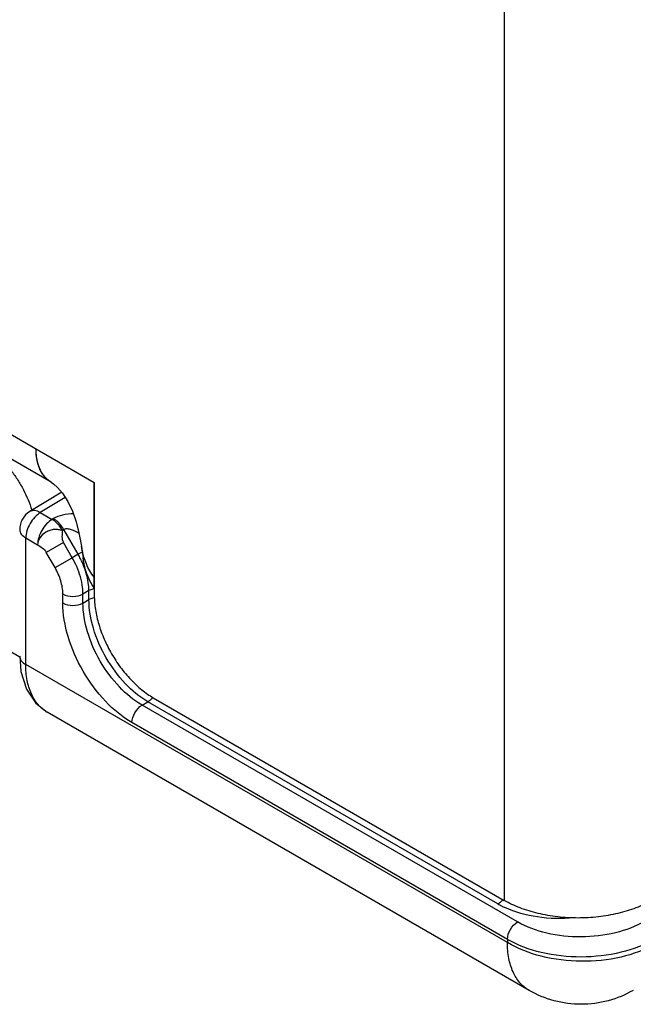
# Model space of a CAD drawing. Header units: inches. Extents: x 0 to 22, y 0 to 17.
# Tile 13 of 34: x 3.1 to 3.7, y 11.2 to 12.2. Entities that reach past the tile are written whole.
import ezdxf

# ---------------------------------------------------------------- set-up
doc = ezdxf.new("R2010")
doc.units = ezdxf.units.IN
doc.header["$LTSCALE"] = 1.21
doc.header["$MEASUREMENT"] = 0
doc.layers.get('0').update_dxf_attribs({"linetype": 'CONTINUOUS'})
for name, color, linetype in [('02___PRT_ALL_AXES', 7, 'CONTINUOUS'), ('03___PRT_ALL_CURVES', 7, 'CONTINUOUS'), ('FEATURES', 7, 'CONTINUOUS')]:
    doc.layers.add(name, color=color, linetype=linetype)

msp = doc.modelspace()

# ---------------------------------------------------------------- linework, layer by layer
at = {"color": 3, "linetype": 'CONTINUOUS'}
for p, q in [((3.58081, 13.91927), (3.58081, 11.32371)), ((1.79183, 12.53055), (3.18766, 11.72462)), ((3.1463, 11.72483), (1.80633, 12.49851)), ((3.13471, 11.73923), (3.13349, 11.74305)), ((3.18766, 11.72462), (3.18766, 11.61603)), ((3.18005, 11.64633), (3.17772, 11.65282)), ((3.18297, 11.63114), (3.1805, 11.63698)), ((3.24423, 11.51805), (3.58081, 11.32371))]:
    msp.add_line(p, q, dxfattribs=at)
at = {"color": 7, "linetype": 'CONTINUOUS'}
for p, q in [((3.15641, 11.71519), (3.12573, 11.69654)), ((3.15983, 11.7102), (3.13587, 11.69564)), ((3.13587, 11.69564), (3.14718, 11.68911)), ((3.14847, 11.68987), (3.14718, 11.68911)), ((3.15847, 11.67931), (3.15718, 11.67855)), ((3.17216, 11.6556), (3.15847, 11.67931)), ((3.12198, 11.67129), (3.13329, 11.66476)), ((3.12198, 11.54985), (3.12198, 11.67129)), ((3.15804, 11.66697), (3.14157, 11.65747)), ((3.16646, 11.65237), (3.15804, 11.66697)), ((3.15, 11.64287), (3.14157, 11.65747)), ((3.17216, 11.6556), (3.16646, 11.65237)), ((3.17591, 11.65776), (3.17216, 11.6556)), ((3.15, 11.64287), (3.16646, 11.65237)), ((3.1575, 11.60899), (3.1575, 11.61763)), ((3.18252, 11.62076), (3.17682, 11.61753)), ((3.17682, 11.6089), (3.17682, 11.61753)), ((3.18252, 11.61213), (3.18252, 11.62076)), ((3.17682, 11.6089), (3.18252, 11.61213)), ((3.5838, 11.2832), (3.12198, 11.54985)), ((3.23347, 11.51097), (3.239, 11.51411)), ((3.57476, 11.32025), (3.239, 11.51411)), ((3.60451, 11.23742), (3.14253, 11.50417)), ((3.59351, 11.30309), (3.23347, 11.51097)), ((3.58385, 11.28627), (3.22381, 11.49415)), ((3.58385, 11.28627), (3.5838, 11.2832))]:
    msp.add_line(p, q, dxfattribs=at)
at = {"color": 3, "linetype": 'CONTINUOUS'}
for points in [[(3.14629, 11.72483), (3.1485, 11.72334), (3.15249, 11.71979), (3.15725, 11.71422), (3.16228, 11.70641), (3.16677, 11.69692), (3.17027, 11.68683), (3.17296, 11.6763), (3.17509, 11.66513), (3.1754, 11.66319)], [(3.1754, 11.6632), (3.17667, 11.65431), (3.17689, 11.65255)]]:
    msp.add_lwpolyline(points, dxfattribs=at)
at = {"color": 7, "linetype": 'CONTINUOUS'}
msp.add_lwpolyline([(3.11612, 11.55802), (3.11734, 11.54331), (3.12257, 11.5264), (3.1317, 11.5128), (3.14253, 11.50417)], dxfattribs=at)
for centre, radius, start, end in [((3.13612, 11.67945), 0.02, 121.29634, 180.0115), ((3.09796, 11.61259), 0.08576, 26.8091, 30.09586), ((3.09177, 11.60938), 0.08619, 23.5221, 29.9233), ((3.10036, 11.61377), 0.08309, 21.31418, 26.83186), ((3.22718, 11.5317), 0.02129, 316.80632, 321.11318), ((3.56297, 11.33781), 0.02124, 316.80351, 320.92012), ((3.61547, 11.3908), 0.08146, 240.01633, 242.64507), ((3.61837, 11.39641), 0.08777, 242.64177, 245.06861)]:
    msp.add_arc(centre, radius, start, end, dxfattribs=at)
at = {"color": 3, "linetype": 'CONTINUOUS'}
for points, knots in [([(3.14629, 11.72483), (3.14515, 11.72549), (3.14294, 11.72703), (3.14003, 11.7299), (3.13752, 11.73331), (3.13467, 11.73865), (3.13234, 11.74658), (3.1318, 11.75332), (3.1318, 11.75687)], [0, 0, 0, 0, 0.108091, 0.218236, 0.332274, 0.451708, 0.710619, 1, 1, 1, 1]), ([(3.13349, 11.74305), (3.13291, 11.74521), (3.13205, 11.7498), (3.1318, 11.75446), (3.1318, 11.75687)], [0, 0, 0, 0, 0.482251, 1, 1, 1, 1]), ([(3.13847, 11.73207), (3.13809, 11.7326), (3.13661, 11.73486), (3.13544, 11.73731), (3.13471, 11.73923)], [0, 0, 0, 0, 0.241717, 1, 1, 1, 1]), ([(3.14166, 11.72833), (3.14137, 11.72861), (3.14022, 11.72978), (3.13918, 11.73106), (3.13847, 11.73207)], [0, 0, 0, 0, 0.246349, 1, 1, 1, 1]), ([(3.1463, 11.72483), (3.14546, 11.72531), (3.14384, 11.72639), (3.14236, 11.72766), (3.14166, 11.72833)], [0, 0, 0, 0, 0.497473, 1, 1, 1, 1]), ([(3.17772, 11.65282), (3.17747, 11.65367), (3.17652, 11.65708), (3.17582, 11.66056), (3.1754, 11.66319)], [0, 0, 0, 0, 0.249583, 1, 1, 1, 1]), ([(3.1805, 11.63698), (3.18005, 11.63823), (3.17841, 11.64331), (3.17739, 11.64857), (3.17689, 11.65255)], [0, 0, 0, 0, 0.248535, 1, 1, 1, 1]), ([(3.18766, 11.63356), (3.18608, 11.6355), (3.18323, 11.6396), (3.18101, 11.64407), (3.18005, 11.64633)], [0, 0, 0, 0, 0.504407, 1, 1, 1, 1]), ([(3.18766, 11.62337), (3.18721, 11.62399), (3.18548, 11.62647), (3.18397, 11.62911), (3.18297, 11.63114)], [0, 0, 0, 0, 0.252544, 1, 1, 1, 1]), ([(3.18766, 11.61603), (3.18766, 11.61384), (3.18786, 11.60936), (3.18897, 11.60013), (3.19175, 11.58821), (3.19698, 11.57399), (3.20398, 11.56013), (3.21249, 11.54713), (3.22218, 11.53549), (3.23112, 11.52714), (3.23856, 11.52155), (3.24234, 11.51914), (3.24423, 11.51805)], [0, 0, 0, 0, 0.05579, 0.114185, 0.237384, 0.366987, 0.499994, 0.633001, 0.762607, 0.88581, 0.944208, 1, 1, 1, 1]), ([(3.72223, 11.32371), (3.71987, 11.32234), (3.7149, 11.31976), (3.7042, 11.31519), (3.68957, 11.31074), (3.67091, 11.30752), (3.65152, 11.30643), (3.63214, 11.30752), (3.61348, 11.31074), (3.59885, 11.31519), (3.58815, 11.31976), (3.58318, 11.32234), (3.58081, 11.32371)], [0, 0, 0, 0, 0.055792, 0.114189, 0.23739, 0.366994, 0.5, 0.633006, 0.76261, 0.885811, 0.944208, 1, 1, 1, 1])]:
    msp.add_open_spline(points, degree=3, knots=knots, dxfattribs=at)
at = {"color": 7, "linetype": 'CONTINUOUS'}
for points, knots in [([(3.13587, 11.69564), (3.13389, 11.69445), (3.13016, 11.69125), (3.1258, 11.68521), (3.12283, 11.67841), (3.12198, 11.67358), (3.12198, 11.67129)], [0, 0, 0, 0, 0.238308, 0.501085, 0.763267, 1, 1, 1, 1]), ([(3.13587, 11.69564), (3.13418, 11.6966), (3.13082, 11.69797), (3.12708, 11.69736), (3.12573, 11.69654)], [0, 0, 0, 0, 0.552963, 1, 1, 1, 1]), ([(3.16765, 11.69442), (3.16418, 11.69435), (3.15756, 11.69368), (3.15119, 11.69147), (3.14847, 11.68987)], [0, 0, 0, 0, 0.523119, 1, 1, 1, 1]), ([(3.14718, 11.68911), (3.1452, 11.68792), (3.14147, 11.68472), (3.13711, 11.67868), (3.13414, 11.67188), (3.13329, 11.66705), (3.13329, 11.66476)], [0, 0, 0, 0, 0.238326, 0.501098, 0.763273, 1, 1, 1, 1]), ([(3.15718, 11.67855), (3.15652, 11.67968), (3.15384, 11.68373), (3.15026, 11.6873), (3.14718, 11.68911)], [0, 0, 0, 0, 0.267287, 1, 1, 1, 1]), ([(3.15847, 11.67931), (3.15781, 11.68044), (3.15513, 11.68449), (3.15155, 11.68806), (3.14847, 11.68987)], [0, 0, 0, 0, 0.267282, 1, 1, 1, 1]), ([(3.11612, 11.67945), (3.11612, 11.67789), (3.11748, 11.67442), (3.12033, 11.67224), (3.12198, 11.67129)], [0, 0, 0, 0, 0.449192, 1, 1, 1, 1]), ([(3.15718, 11.67855), (3.15589, 11.67868), (3.15328, 11.67932), (3.14917, 11.67967), (3.14507, 11.67867), (3.1401, 11.67642), (3.13516, 11.6721), (3.13326, 11.66711), (3.13329, 11.66476)], [0, 0, 0, 0, 0.12455, 0.255871, 0.38993, 0.523539, 0.774946, 1, 1, 1, 1]), ([(3.15718, 11.67855), (3.15696, 11.67662), (3.15632, 11.67276), (3.15705, 11.66868), (3.15804, 11.66697)], [0, 0, 0, 0, 0.496868, 1, 1, 1, 1]), ([(3.17313, 11.67554), (3.17084, 11.67694), (3.16724, 11.67882), (3.16222, 11.68017), (3.1595, 11.67994), (3.15847, 11.67931)], [0, 0, 0, 0, 0.514212, 0.768789, 1, 1, 1, 1]), ([(3.13329, 11.66476), (3.13482, 11.66381), (3.13799, 11.66189), (3.14062, 11.65912), (3.14157, 11.65747)], [0, 0, 0, 0, 0.485631, 1, 1, 1, 1]), ([(3.17682, 11.61753), (3.17681, 11.61962), (3.1762, 11.62862), (3.17355, 11.63742), (3.17079, 11.64378)], [0, 0, 0, 0, 0.231107, 1, 1, 1, 1]), ([(3.18252, 11.62076), (3.18252, 11.6226), (3.18207, 11.63052), (3.17998, 11.6383), (3.17777, 11.64397)], [0, 0, 0, 0, 0.232578, 1, 1, 1, 1]), ([(3.1575, 11.61763), (3.1575, 11.62183), (3.15593, 11.63068), (3.15233, 11.63884), (3.15, 11.64287)], [0, 0, 0, 0, 0.474421, 1, 1, 1, 1]), ([(3.1575, 11.61763), (3.16036, 11.61598), (3.16714, 11.61465), (3.17392, 11.61592), (3.17682, 11.61753)], [0, 0, 0, 0, 0.498873, 1, 1, 1, 1]), ([(3.18762, 11.62256), (3.18715, 11.62247), (3.18539, 11.62206), (3.18368, 11.62141), (3.18252, 11.62076)], [0, 0, 0, 0, 0.264764, 1, 1, 1, 1]), ([(3.1575, 11.60899), (3.16036, 11.60734), (3.16714, 11.60602), (3.17392, 11.60728), (3.17682, 11.6089)], [0, 0, 0, 0, 0.498873, 1, 1, 1, 1]), ([(3.22381, 11.49415), (3.2144, 11.49958), (3.19659, 11.51457), (3.17579, 11.54299), (3.16158, 11.5752), (3.1575, 11.59813), (3.1575, 11.60899)], [0, 0, 0, 0, 0.237183, 0.499994, 0.762811, 1, 1, 1, 1]), ([(3.23347, 11.51097), (3.22542, 11.51559), (3.21019, 11.52835), (3.19241, 11.55258), (3.18027, 11.58006), (3.1768, 11.59962), (3.17682, 11.6089)], [0, 0, 0, 0, 0.237316, 0.500087, 0.762814, 1, 1, 1, 1]), ([(3.18784, 11.61398), (3.18735, 11.61389), (3.18552, 11.61347), (3.18373, 11.61281), (3.18252, 11.61213)], [0, 0, 0, 0, 0.265022, 1, 1, 1, 1]), ([(3.239, 11.51411), (3.23099, 11.51876), (3.21583, 11.53158), (3.19813, 11.55583), (3.18602, 11.58332), (3.18253, 11.60286), (3.18252, 11.61213)], [0, 0, 0, 0, 0.237037, 0.499901, 0.76282, 1, 1, 1, 1]), ([(3.11612, 11.55802), (3.11612, 11.55646), (3.11748, 11.55298), (3.12032, 11.5508), (3.12198, 11.54985)], [0, 0, 0, 0, 0.449251, 1, 1, 1, 1]), ([(3.14253, 11.50417), (3.13925, 11.50606), (3.13312, 11.51124), (3.12661, 11.52196), (3.12274, 11.53517), (3.12198, 11.54479), (3.12198, 11.54985)], [0, 0, 0, 0, 0.21713, 0.450151, 0.709663, 1, 1, 1, 1]), ([(3.2427, 11.51713), (3.24241, 11.51683), (3.24128, 11.5157), (3.24001, 11.51471), (3.239, 11.51411)], [0, 0, 0, 0, 0.264147, 1, 1, 1, 1]), ([(3.22381, 11.49415), (3.22381, 11.49747), (3.22607, 11.50403), (3.2306, 11.50929), (3.23347, 11.51097)], [0, 0, 0, 0, 0.499427, 1, 1, 1, 1]), ([(3.57846, 11.32327), (3.57817, 11.32296), (3.57704, 11.32183), (3.57577, 11.32084), (3.57476, 11.32025)], [0, 0, 0, 0, 0.264147, 1, 1, 1, 1]), ([(3.64744, 11.30695), (3.63586, 11.3058), (3.61319, 11.30628), (3.59118, 11.31225), (3.58137, 11.31682)], [0, 0, 0, 0, 0.518295, 1, 1, 1, 1]), ([(3.58385, 11.28627), (3.58385, 11.28959), (3.58611, 11.29615), (3.59064, 11.30141), (3.59351, 11.30309)], [0, 0, 0, 0, 0.499427, 1, 1, 1, 1]), ([(3.71546, 11.3037), (3.70682, 11.29862), (3.68671, 11.29116), (3.6545, 11.28747), (3.6223, 11.29084), (3.60216, 11.2981), (3.59351, 11.30309)], [0, 0, 0, 0, 0.237716, 0.500565, 0.763104, 1, 1, 1, 1]), ([(3.72529, 11.28667), (3.71527, 11.2808), (3.69193, 11.27219), (3.65458, 11.26798), (3.61723, 11.27197), (3.59388, 11.28045), (3.58385, 11.28627)], [0, 0, 0, 0, 0.237566, 0.500334, 0.76292, 1, 1, 1, 1]), ([(3.72521, 11.28178), (3.71519, 11.27599), (3.69183, 11.26761), (3.65446, 11.26386), (3.61711, 11.26838), (3.59381, 11.27722), (3.5838, 11.2832)], [0, 0, 0, 0, 0.23668, 0.498901, 0.76172, 1, 1, 1, 1]), ([(3.60451, 11.23743), (3.60121, 11.23933), (3.59504, 11.24452), (3.58847, 11.25526), (3.58457, 11.2685), (3.5838, 11.27813), (3.5838, 11.2832)], [0, 0, 0, 0, 0.217778, 0.45094, 0.710232, 1, 1, 1, 1]), ([(3.70452, 11.23742), (3.69698, 11.23307), (3.68069, 11.22632), (3.65452, 11.22288), (3.62834, 11.22632), (3.61205, 11.23307), (3.60451, 11.23742)], [0, 0, 0, 0, 0.249976, 0.499981, 0.749998, 1, 1, 1, 1])]:
    msp.add_open_spline(points, degree=3, knots=knots, dxfattribs=at)
at = {"layer": '02___PRT_ALL_AXES', "color": 7, "linetype": 'CONTINUOUS'}
msp.add_line((2.95387, 11.65113), (3.11617, 11.55742), dxfattribs=at)
at = {"layer": '03___PRT_ALL_CURVES', "color": 40, "linetype": 'CONTINUOUS'}
msp.add_line((3.18766, 11.62337), (3.18766, 11.72462), dxfattribs=at)
for points, knots in [([(3.13377, 11.74205), (3.1337, 11.74232), (3.13359, 11.74273), (3.13344, 11.74327), (3.13335, 11.74361), (3.13328, 11.74388), (3.13324, 11.74405), (3.1332, 11.74417), (3.13319, 11.74424), (3.13317, 11.74432), (3.13315, 11.74441), (3.13312, 11.74456), (3.13308, 11.74475), (3.13301, 11.74506), (3.13293, 11.74544), (3.13284, 11.74589), (3.13277, 11.74624), (3.13272, 11.74646), (3.1327, 11.74656), (3.13268, 11.74664), (3.13267, 11.74671), (3.13265, 11.74684), (3.13262, 11.74702), (3.13257, 11.74731), (3.13252, 11.74768), (3.13246, 11.74805), (3.13241, 11.74834), (3.13238, 11.74856), (3.13235, 11.74874), (3.13233, 11.74887), (3.13232, 11.74894), (3.13231, 11.749), (3.1323, 11.74906), (3.13229, 11.74914), (3.13228, 11.74928), (3.13225, 11.74949), (3.13223, 11.74973), (3.13219, 11.75006), (3.13215, 11.75046), (3.1321, 11.75087), (3.13207, 11.7512), (3.13204, 11.7514), (3.13203, 11.75154), (3.13202, 11.75162), (3.13201, 11.7517), (3.13201, 11.7518), (3.13199, 11.75203), (3.13197, 11.75238), (3.13194, 11.75285), (3.13191, 11.75324), (3.13189, 11.75355), (3.13188, 11.75375), (3.13187, 11.7539), (3.13187, 11.754), (3.13186, 11.75408), (3.13186, 11.75414), (3.13186, 11.75421), (3.13185, 11.75434), (3.13185, 11.75453), (3.13184, 11.75479), (3.13184, 11.75505), (3.13183, 11.7554), (3.13182, 11.756), (3.13181, 11.75652), (3.1318, 11.75687)], [0, 0, 0, 0, 0.0625, 0.09375, 0.125, 0.140625, 0.15625, 0.164062, 0.167969, 0.171875, 0.179688, 0.1875, 0.203125, 0.21875, 0.25, 0.28125, 0.3125, 0.320312, 0.328125, 0.332031, 0.335938, 0.34375, 0.359375, 0.375, 0.40625, 0.4375, 0.453125, 0.46875, 0.484375, 0.492188, 0.496094, 0.5, 0.503906, 0.507812, 0.515625, 0.53125, 0.546875, 0.5625, 0.59375, 0.625, 0.640625, 0.65625, 0.664062, 0.667969, 0.671875, 0.679688, 0.6875, 0.71875, 0.75, 0.78125, 0.796875, 0.8125, 0.820312, 0.828125, 0.832031, 0.835938, 0.839844, 0.84375, 0.859375, 0.875, 0.890625, 0.90625, 0.9375, 1, 1, 1, 1]), ([(3.13672, 11.73488), (3.13665, 11.735), (3.13656, 11.73518), (3.13643, 11.73542), (3.13635, 11.73557), (3.13628, 11.73569), (3.13624, 11.73577), (3.13622, 11.73582), (3.1362, 11.73585), (3.13618, 11.73589), (3.13616, 11.73593), (3.13611, 11.73604), (3.13603, 11.7362), (3.13593, 11.73642), (3.13582, 11.73663), (3.13574, 11.73681), (3.13567, 11.73695), (3.1356, 11.7371), (3.13549, 11.73736), (3.13536, 11.73765), (3.13525, 11.73791), (3.13518, 11.73806), (3.13513, 11.73817), (3.13509, 11.73828), (3.13503, 11.73844), (3.13493, 11.7387), (3.1348, 11.73901), (3.1347, 11.73927), (3.13464, 11.73943), (3.13456, 11.73966), (3.13446, 11.73994), (3.13435, 11.74025), (3.13429, 11.74043), (3.13424, 11.74055), (3.13422, 11.7406), (3.1342, 11.74066), (3.13418, 11.74075), (3.13414, 11.74086), (3.13409, 11.74104), (3.13402, 11.74126), (3.13391, 11.74161), (3.13382, 11.74187), (3.13377, 11.74205)], [0, 0, 0, 0, 0.0625, 0.09375, 0.125, 0.140625, 0.15625, 0.164062, 0.167969, 0.171875, 0.179688, 0.1875, 0.21875, 0.25, 0.28125, 0.3125, 0.328125, 0.34375, 0.375, 0.4375, 0.46875, 0.484375, 0.5, 0.515625, 0.53125, 0.5625, 0.625, 0.65625, 0.671875, 0.6875, 0.75, 0.78125, 0.8125, 0.820312, 0.828125, 0.835938, 0.84375, 0.859375, 0.875, 0.90625, 0.9375, 1, 1, 1, 1]), ([(3.13951, 11.73068), (3.13946, 11.73076), (3.13937, 11.73087), (3.13926, 11.73101), (3.13919, 11.7311), (3.13913, 11.73117), (3.13909, 11.73122), (3.13907, 11.73126), (3.13904, 11.73129), (3.13902, 11.73132), (3.13897, 11.73139), (3.13889, 11.73149), (3.13879, 11.73163), (3.13869, 11.73176), (3.13862, 11.73186), (3.13857, 11.73193), (3.13854, 11.73197), (3.13852, 11.732), (3.13849, 11.73204), (3.13846, 11.73208), (3.13841, 11.73216), (3.13834, 11.73226), (3.13826, 11.73237), (3.13819, 11.73247), (3.13815, 11.73254), (3.13812, 11.73258), (3.1381, 11.7326), (3.13807, 11.73264), (3.13804, 11.73269), (3.13799, 11.73277), (3.13791, 11.73289), (3.13782, 11.73304), (3.13774, 11.73316), (3.13768, 11.73325), (3.13764, 11.73331), (3.13761, 11.73336), (3.13759, 11.73339), (3.13757, 11.73342), (3.13753, 11.73348), (3.13748, 11.73357), (3.1374, 11.7337), (3.13734, 11.7338), (3.13729, 11.73388), (3.13726, 11.73393), (3.13723, 11.73397), (3.13722, 11.734), (3.13721, 11.73402), (3.13719, 11.73404), (3.13716, 11.73409), (3.13713, 11.73416), (3.13707, 11.73426), (3.13699, 11.7344), (3.13687, 11.73461), (3.13678, 11.73477), (3.13672, 11.73488)], [0, 0, 0, 0, 0.0625, 0.09375, 0.125, 0.140625, 0.15625, 0.164062, 0.171875, 0.179688, 0.1875, 0.21875, 0.25, 0.28125, 0.3125, 0.320312, 0.328125, 0.335938, 0.34375, 0.359375, 0.375, 0.40625, 0.4375, 0.46875, 0.484375, 0.492188, 0.5, 0.507812, 0.515625, 0.53125, 0.5625, 0.59375, 0.625, 0.640625, 0.65625, 0.664062, 0.671875, 0.679688, 0.6875, 0.71875, 0.75, 0.78125, 0.796875, 0.8125, 0.820312, 0.828125, 0.832031, 0.835938, 0.84375, 0.859375, 0.875, 0.90625, 0.9375, 1, 1, 1, 1]), ([(3.14633, 11.72481), (3.14618, 11.7249), (3.14595, 11.72504), (3.14565, 11.72523), (3.14546, 11.72534), (3.14531, 11.72543), (3.14522, 11.72549), (3.14516, 11.72553), (3.14512, 11.72556), (3.14508, 11.72559), (3.14503, 11.72562), (3.14491, 11.7257), (3.14473, 11.72583), (3.14449, 11.726), (3.14425, 11.72617), (3.14408, 11.72629), (3.14396, 11.72638), (3.14391, 11.72641), (3.14387, 11.72644), (3.14383, 11.72647), (3.14377, 11.72652), (3.14368, 11.72659), (3.14355, 11.7267), (3.14337, 11.72684), (3.1432, 11.72698), (3.14306, 11.72709), (3.14296, 11.72717), (3.14287, 11.72724), (3.14281, 11.72729), (3.14278, 11.72732), (3.14275, 11.72734), (3.14272, 11.72737), (3.14269, 11.7274), (3.14262, 11.72746), (3.14253, 11.72754), (3.14242, 11.72764), (3.14228, 11.72777), (3.14209, 11.72794), (3.14191, 11.7281), (3.14177, 11.72824), (3.14168, 11.72832), (3.1416, 11.72839), (3.14155, 11.72844), (3.14151, 11.72849), (3.14141, 11.72858), (3.14127, 11.72873), (3.14108, 11.72892), (3.14089, 11.72912), (3.14075, 11.72926), (3.14066, 11.72936), (3.14062, 11.7294), (3.14059, 11.72943), (3.14055, 11.72947), (3.1405, 11.72954), (3.14041, 11.72964), (3.14028, 11.72979), (3.14011, 11.72999), (3.13985, 11.7303), (3.13965, 11.73053), (3.13951, 11.73068)], [0, 0, 0, 0, 0.0625, 0.09375, 0.125, 0.140625, 0.15625, 0.164062, 0.167969, 0.171875, 0.179688, 0.1875, 0.21875, 0.25, 0.28125, 0.3125, 0.320312, 0.328125, 0.332031, 0.335938, 0.34375, 0.359375, 0.375, 0.40625, 0.4375, 0.453125, 0.46875, 0.484375, 0.492188, 0.496094, 0.5, 0.503906, 0.507812, 0.515625, 0.53125, 0.546875, 0.5625, 0.59375, 0.625, 0.640625, 0.65625, 0.664062, 0.671875, 0.679688, 0.6875, 0.71875, 0.75, 0.78125, 0.8125, 0.820312, 0.828125, 0.832031, 0.835938, 0.84375, 0.859375, 0.875, 0.90625, 0.9375, 1, 1, 1, 1])]:
    msp.add_open_spline(points, degree=3, knots=knots, dxfattribs=at)
at = {"layer": 'FEATURES', "color": 7, "linetype": 'CONTINUOUS'}
msp.add_open_spline([(3.07953, 11.76181), (3.08214, 11.7603), (3.08733, 11.75685), (3.09469, 11.75071), (3.10175, 11.74357), (3.10836, 11.73557), (3.1144, 11.72686), (3.11973, 11.71762), (3.12425, 11.70805), (3.12671, 11.70146), (3.12777, 11.69816)], degree=3, knots=[0, 0, 0, 0, 0.11096, 0.22878, 0.352302, 0.480085, 0.610501, 0.741804, 0.872219, 1, 1, 1, 1], dxfattribs=at)

doc.saveas('drawing.dxf')
